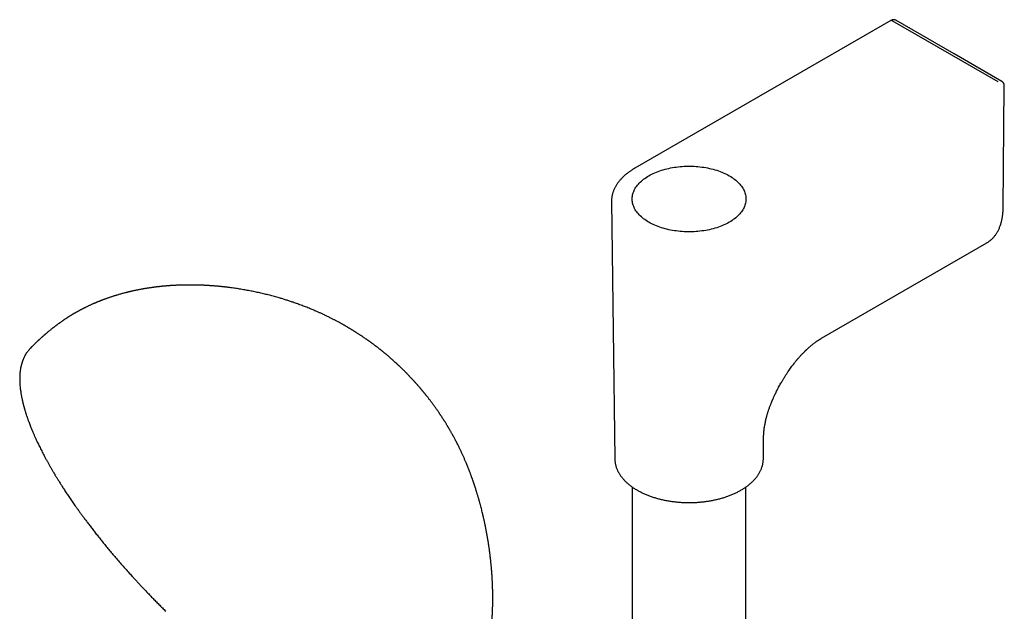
# Model space of a CAD drawing. Header units: millimetres. Extents: x 8 to 891, y 12 to 2136.
# Tile 11 of 21: x 627 to 817, y 900 to 1015. Entities that reach past the tile are written whole.
import ezdxf

# ---------------------------------------------------------------- set-up
doc = ezdxf.new("R2010")
doc.units = ezdxf.units.MM

msp = doc.modelspace()

# ---------------------------------------------------------------- linework, layer by layer
at = {"color": 7, "linetype": 'Continuous', "lineweight": 30}
for p, q in [((795.32, 1014.41), (745.82, 985.83)), ((816.07, 1002.55), (795.57, 1014.38)), ((816.9, 1002.57), (816.82, 1002.63)), ((817.06, 978.2), (817.27, 1001.73)), ((741.33, 979.42), (741.97, 929.62)), ((781.92, 952.96), (813.87, 971.4)), ((813.87, 971.4), (813.87, 971.41)), ((770.68, 929.62), (770.73, 933.87)), ((770.68, 929.62), (770.68, 929.63)), ((745.32, 924.2), (745.32, 793.44)), ((767.32, 793.44), (767.32, 924.2)), ((655.14, 900.16), (655.14, 900.16))]:
    msp.add_line(p, q, dxfattribs=at)
at = {"color": 7, "linetype": 'Continuous', "lineweight": 30, "flags": 128}
for points in [[(816.82, 1002.63), (807.55, 1007.98), (796.32, 1014.46)], [(748.55, 975.4), (748.28, 975.56), (748.02, 975.73), (747.77, 975.9), (747.54, 976.07), (747.31, 976.25), (747.1, 976.43), (746.89, 976.62), (746.7, 976.81), (746.52, 977.01), (746.35, 977.21), (746.2, 977.41), (746.05, 977.62), (745.92, 977.83), (745.8, 978.04), (745.7, 978.25), (745.61, 978.46), (745.53, 978.68), (745.46, 978.9), (745.41, 979.12), (745.37, 979.34), (745.34, 979.56), (745.33, 979.78), (745.33, 980), (745.34, 980.23), (745.37, 980.45), (745.41, 980.67), (745.46, 980.89), (745.53, 981.1), (745.61, 981.32), (745.7, 981.54), (745.8, 981.75), (745.92, 981.96), (746.05, 982.17), (746.2, 982.37), (746.35, 982.58), (746.52, 982.78), (746.7, 982.97), (746.89, 983.16), (747.1, 983.35), (747.31, 983.54), (747.54, 983.71), (747.77, 983.89), (748.02, 984.06), (748.28, 984.22), (748.55, 984.38), (748.82, 984.54), (749.11, 984.69), (749.4, 984.83), (749.7, 984.96), (750.01, 985.09), (750.33, 985.22), (750.66, 985.34), (750.99, 985.45), (751.33, 985.55), (751.67, 985.65), (752.03, 985.74), (752.38, 985.82), (752.74, 985.9), (753.11, 985.97), (753.48, 986.03), (753.85, 986.08), (754.22, 986.13), (754.6, 986.17), (754.98, 986.2), (755.36, 986.22), (755.75, 986.23), (756.13, 986.24), (756.52, 986.24), (756.9, 986.23), (757.28, 986.22), (757.66, 986.2), (758.04, 986.17), (758.42, 986.13), (758.8, 986.08), (759.17, 986.03), (759.54, 985.97), (759.9, 985.9), (760.27, 985.82), (760.62, 985.74), (760.97, 985.65), (761.32, 985.55), (761.66, 985.45), (761.99, 985.34), (762.31, 985.22), (762.63, 985.09), (762.94, 984.96), (763.25, 984.83), (763.54, 984.69), (763.83, 984.54), (764.1, 984.38), (764.37, 984.22), (764.63, 984.06), (764.87, 983.89), (765.11, 983.71), (765.33, 983.54), (765.55, 983.35), (765.75, 983.16), (765.94, 982.97), (766.12, 982.78), (766.29, 982.58), (766.45, 982.37), (766.59, 982.17), (766.72, 981.96), (766.84, 981.75), (766.95, 981.54), (767.04, 981.32), (767.12, 981.1), (767.19, 980.89), (767.24, 980.67), (767.28, 980.45), (767.31, 980.23), (767.32, 980), (767.32, 979.78), (767.31, 979.56), (767.28, 979.34), (767.24, 979.12), (767.19, 978.9), (767.12, 978.68), (767.04, 978.46), (766.95, 978.25), (766.84, 978.04), (766.72, 977.83), (766.59, 977.62), (766.45, 977.41), (766.29, 977.21), (766.12, 977.01), (765.94, 976.81), (765.75, 976.62), (765.55, 976.43), (765.33, 976.25), (765.11, 976.07), (764.87, 975.9), (764.63, 975.73), (764.37, 975.56), (764.1, 975.4), (763.83, 975.25), (763.54, 975.1), (763.25, 974.96), (762.94, 974.82), (762.63, 974.69), (762.31, 974.57), (761.99, 974.45), (761.66, 974.34), (761.32, 974.24), (760.97, 974.14), (760.62, 974.05), (760.27, 973.96), (759.9, 973.89), (759.54, 973.82), (759.17, 973.76), (758.8, 973.71), (758.42, 973.66), (758.04, 973.62), (757.66, 973.59), (757.28, 973.57), (756.9, 973.55), (756.52, 973.54), (756.13, 973.54), (755.75, 973.55), (755.36, 973.57), (754.98, 973.59), (754.6, 973.62), (754.22, 973.66), (753.85, 973.71), (753.48, 973.76), (753.11, 973.82), (752.74, 973.89), (752.38, 973.96), (752.03, 974.05), (751.67, 974.14), (751.33, 974.24), (750.99, 974.34), (750.66, 974.45), (750.33, 974.57), (750.01, 974.69), (749.7, 974.82), (749.4, 974.96), (749.11, 975.1), (748.82, 975.25), (748.55, 975.4)]]:
    msp.add_lwpolyline(points, dxfattribs=at)
at = {"color": 7, "linetype": 'Continuous', "lineweight": 30}
msp.add_arc((746.33, 979.48), 5, 178.9646, 182.6106, dxfattribs=at)
for points, knots in [([(796.32, 1014.46), (796.29, 1014.47), (796.23, 1014.51), (796.13, 1014.54), (796.04, 1014.56), (795.98, 1014.57), (795.93, 1014.57), (795.89, 1014.57), (795.84, 1014.57), (795.77, 1014.57), (795.68, 1014.55), (795.58, 1014.52), (795.45, 1014.48), (795.37, 1014.43), (795.32, 1014.41)], [0, 0, 0, 0, 0.108374, 0.209971, 0.292286, 0.355169, 0.398684, 0.431571, 0.481309, 0.549746, 0.636509, 0.741042, 0.862558, 1, 1, 1, 1]), ([(817.27, 1001.73), (817.27, 1001.79), (817.27, 1001.89), (817.24, 1002.01), (817.22, 1002.11), (817.19, 1002.18), (817.17, 1002.22), (817.16, 1002.26), (817.14, 1002.3), (817.11, 1002.34), (817.07, 1002.4), (817.01, 1002.48), (816.92, 1002.56), (816.85, 1002.61), (816.81, 1002.63)], [0, 0, 0, 0, 0.144057, 0.263975, 0.358288, 0.426006, 0.471516, 0.513195, 0.552799, 0.594204, 0.657843, 0.746855, 0.86113, 1, 1, 1, 1]), ([(745.82, 985.83), (745.82, 985.83), (745.72, 985.78), (745.53, 985.66), (745.25, 985.48), (744.98, 985.31), (744.72, 985.12), (744.46, 984.93), (744.22, 984.74), (743.98, 984.55), (743.75, 984.35), (743.54, 984.14), (743.33, 983.93), (743.13, 983.72), (742.94, 983.51), (742.76, 983.29), (742.59, 983.06), (742.43, 982.84), (742.28, 982.61), (742.14, 982.38), (742.01, 982.15), (741.89, 981.91), (741.78, 981.67), (741.69, 981.43), (741.6, 981.19), (741.53, 980.94), (741.47, 980.7), (741.41, 980.45), (741.37, 980.2), (741.35, 979.95), (741.33, 979.74), (741.33, 979.62), (741.33, 979.58)], [0, 0, 0, 0, 0.001467, 0.036372, 0.071306, 0.106266, 0.141248, 0.176251, 0.211273, 0.24631, 0.281361, 0.316423, 0.351493, 0.386569, 0.421648, 0.456729, 0.491809, 0.526886, 0.561959, 0.597027, 0.632091, 0.667152, 0.702213, 0.737279, 0.772356, 0.807452, 0.842576, 0.877741, 0.91296, 0.948249, 0.983623, 1, 1, 1, 1]), ([(813.87, 971.41), (813.93, 971.44), (814.05, 971.51), (814.24, 971.64), (814.45, 971.79), (814.64, 971.95), (814.84, 972.12), (815.02, 972.3), (815.2, 972.5), (815.38, 972.7), (815.54, 972.91), (815.7, 973.14), (815.85, 973.37), (815.99, 973.62), (816.13, 973.88), (816.25, 974.14), (816.37, 974.42), (816.48, 974.7), (816.58, 975), (816.67, 975.3), (816.75, 975.6), (816.82, 975.91), (816.88, 976.22), (816.93, 976.53), (816.97, 976.83), (817, 977.14), (817.03, 977.46), (817.05, 977.78), (817.05, 978.03), (817.05, 978.17), (817.05, 978.21)], [0, 0, 0, 0, 0.026053, 0.062117, 0.098327, 0.134701, 0.171252, 0.207995, 0.244939, 0.282091, 0.319456, 0.357034, 0.394822, 0.432815, 0.471002, 0.509374, 0.547917, 0.586617, 0.62546, 0.664429, 0.70351, 0.738652, 0.777801, 0.812979, 0.848171, 0.88337, 0.918572, 0.953773, 0.988972, 1, 1, 1, 1]), ([(689.96, 955.3), (689.91, 955.33), (689.81, 955.38), (689.68, 955.46), (689.58, 955.52), (689.5, 955.56), (689.41, 955.61), (689.31, 955.67), (689.13, 955.77), (688.91, 955.89), (688.63, 956.04), (688.36, 956.19), (688.11, 956.32), (687.88, 956.44), (687.65, 956.56), (687.41, 956.68), (687.16, 956.81), (686.88, 956.95), (686.59, 957.09), (686.28, 957.24), (685.97, 957.39), (685.67, 957.54), (685.38, 957.67), (685.11, 957.79), (684.85, 957.91), (684.58, 958.03), (684.3, 958.16), (683.97, 958.3), (683.61, 958.45), (683.24, 958.6), (682.83, 958.77), (682.4, 958.94), (681.95, 959.12), (681.52, 959.28), (681.09, 959.45), (680.65, 959.6), (680.21, 959.76), (679.69, 959.94), (679.09, 960.14), (678.42, 960.36), (677.75, 960.57), (676.99, 960.8), (676.14, 961.03), (675.2, 961.28), (674.26, 961.52), (673.31, 961.74), (672.35, 961.95), (671.39, 962.14), (670.41, 962.32), (669.59, 962.46), (668.93, 962.56), (668.45, 962.63), (667.98, 962.7), (667.59, 962.75), (667.29, 962.79), (667.12, 962.81), (667.01, 962.83), (666.94, 962.83), (666.87, 962.84), (666.76, 962.85), (666.62, 962.87), (666.49, 962.89), (666.37, 962.9), (666.24, 962.91), (666.08, 962.93), (665.92, 962.95), (665.74, 962.96), (665.56, 962.98), (665.38, 963), (665.2, 963.02), (665.02, 963.03), (664.84, 963.05), (664.68, 963.06), (664.52, 963.07), (664.36, 963.09), (664.22, 963.1), (664.06, 963.11), (663.9, 963.12), (663.73, 963.13), (663.55, 963.14), (663.36, 963.15), (663.14, 963.17), (662.94, 963.18), (662.74, 963.19), (662.53, 963.2), (662.34, 963.21), (662.17, 963.22), (662.02, 963.22), (661.86, 963.23), (661.72, 963.23), (661.57, 963.24), (661.41, 963.24), (661.25, 963.24), (661.12, 963.25), (661.03, 963.25), (660.94, 963.25), (660.83, 963.25), (660.71, 963.26), (660.6, 963.26), (660.51, 963.26), (660.43, 963.26), (660.34, 963.26), (660.23, 963.26), (660.12, 963.26), (660.01, 963.26), (659.9, 963.26), (659.77, 963.26), (659.65, 963.26), (659.53, 963.26), (659.33, 963.26), (659.05, 963.26), (658.7, 963.25), (658.36, 963.24), (658, 963.23), (657.67, 963.22), (657.39, 963.21), (657.18, 963.2), (656.96, 963.19), (656.73, 963.18), (656.49, 963.16), (656.27, 963.15), (656.09, 963.14), (655.92, 963.13), (655.77, 963.12), (655.6, 963.1), (655.44, 963.09), (655.3, 963.08), (655.18, 963.07), (655.08, 963.06), (654.97, 963.05), (654.84, 963.04), (654.71, 963.03), (654.61, 963.02), (654.5, 963.01), (654.39, 963), (654.25, 962.98), (654.12, 962.97), (653.98, 962.95), (653.85, 962.94), (653.74, 962.93), (653.65, 962.92), (653.58, 962.91), (653.49, 962.9), (653.4, 962.89), (653.32, 962.88), (653.24, 962.87), (653.09, 962.85), (652.89, 962.83), (652.64, 962.79), (652.43, 962.76), (652.21, 962.73), (651.98, 962.7), (651.77, 962.67), (651.59, 962.64), (651.45, 962.61), (651.3, 962.59), (651.15, 962.57), (650.99, 962.54), (650.83, 962.51), (650.63, 962.48), (650.4, 962.43), (650.1, 962.38), (649.82, 962.32), (649.54, 962.27), (649.26, 962.21), (648.97, 962.15), (648.74, 962.1), (648.57, 962.06), (648.45, 962.03), (648.34, 962), (648.23, 961.98), (648.12, 961.95), (648.02, 961.93), (647.92, 961.91), (647.84, 961.89), (647.75, 961.87), (647.65, 961.84), (647.53, 961.81), (647.41, 961.78), (647.31, 961.75), (647.12, 961.7), (646.87, 961.64), (646.56, 961.55), (646.25, 961.47), (645.93, 961.37), (645.66, 961.29), (645.41, 961.22), (645.2, 961.15), (644.96, 961.08), (644.74, 961), (644.5, 960.92), (644.27, 960.85), (644.04, 960.77), (643.82, 960.69), (643.59, 960.61), (643.4, 960.54), (643.25, 960.49), (643.14, 960.45), (643.04, 960.41), (642.92, 960.36), (642.81, 960.32), (642.7, 960.28), (642.59, 960.24), (642.47, 960.19), (642.33, 960.13), (642.18, 960.07), (642.04, 960.01), (641.89, 959.95), (641.74, 959.89), (641.6, 959.83), (641.48, 959.78), (641.36, 959.73), (641.25, 959.68), (641.13, 959.63), (641.01, 959.58), (640.86, 959.51), (640.67, 959.43), (640.45, 959.32), (640.22, 959.22), (640.01, 959.12), (639.8, 959.02), (639.62, 958.93), (639.46, 958.84), (639.31, 958.77), (639.17, 958.7), (639.03, 958.63), (638.9, 958.56), (638.78, 958.5), (638.68, 958.45), (638.61, 958.41), (638.54, 958.37), (638.44, 958.32), (638.31, 958.25), (638.21, 958.19), (638.15, 958.16)], [0, 0, 0, 0, 0.003402, 0.006205, 0.00841, 0.010019, 0.011331, 0.01398, 0.016754, 0.022266, 0.028404, 0.034002, 0.039363, 0.044187, 0.048571, 0.053809, 0.059048, 0.064504, 0.070623, 0.077162, 0.083683, 0.089962, 0.095624, 0.100971, 0.106351, 0.111742, 0.117114, 0.123775, 0.131202, 0.13875, 0.146272, 0.155745, 0.16434, 0.172818, 0.181337, 0.189888, 0.198445, 0.207319, 0.220315, 0.233349, 0.246324, 0.259243, 0.277237, 0.2949, 0.312742, 0.330698, 0.348768, 0.366948, 0.385234, 0.403627, 0.41273, 0.421845, 0.430608, 0.439076, 0.443413, 0.447284, 0.448601, 0.449793, 0.451013, 0.452773, 0.455942, 0.458285, 0.460272, 0.462536, 0.465616, 0.46891, 0.471811, 0.475514, 0.478903, 0.481823, 0.485729, 0.488828, 0.49144, 0.494928, 0.497782, 0.500053, 0.502978, 0.506552, 0.509085, 0.512135, 0.516501, 0.51971, 0.524148, 0.527604, 0.53126, 0.535797, 0.53798, 0.54088, 0.544104, 0.54658, 0.548906, 0.552217, 0.555584, 0.557681, 0.559429, 0.56089, 0.562721, 0.565439, 0.567382, 0.568852, 0.570329, 0.571961, 0.573796, 0.576323, 0.578299, 0.579993, 0.582496, 0.585131, 0.587035, 0.588997, 0.596109, 0.602722, 0.60857, 0.614881, 0.623016, 0.626677, 0.630457, 0.634666, 0.639012, 0.643504, 0.648041, 0.651277, 0.653742, 0.657268, 0.659803, 0.662936, 0.666273, 0.667962, 0.669726, 0.671764, 0.674282, 0.676889, 0.678762, 0.680206, 0.68262, 0.685293, 0.68776, 0.690177, 0.692888, 0.695285, 0.69644, 0.697792, 0.699554, 0.701411, 0.702863, 0.704016, 0.705632, 0.71128, 0.715269, 0.719619, 0.723286, 0.728045, 0.732404, 0.735111, 0.737999, 0.740784, 0.743359, 0.746655, 0.749948, 0.752031, 0.758149, 0.763253, 0.768841, 0.774123, 0.779365, 0.784891, 0.790461, 0.792426, 0.794843, 0.797126, 0.799111, 0.800972, 0.803172, 0.805136, 0.806523, 0.807922, 0.810085, 0.812667, 0.814803, 0.816663, 0.818881, 0.825478, 0.830999, 0.837, 0.84338, 0.849555, 0.852879, 0.857804, 0.861809, 0.866875, 0.871038, 0.875941, 0.880082, 0.884704, 0.88911, 0.893578, 0.895944, 0.898008, 0.899996, 0.902384, 0.904828, 0.9068, 0.908771, 0.911271, 0.914394, 0.916879, 0.920197, 0.923241, 0.925779, 0.929129, 0.931537, 0.93354, 0.935884, 0.938506, 0.940819, 0.942984, 0.947712, 0.952318, 0.956817, 0.961683, 0.965364, 0.969668, 0.972868, 0.975718, 0.978887, 0.981706, 0.984314, 0.987159, 0.988996, 0.990456, 0.991685, 0.993606, 0.996378, 1, 1, 1, 1]), ([(638.15, 958.16), (638.1, 958.13), (637.99, 958.07), (637.86, 958), (637.74, 957.93), (637.64, 957.87), (637.55, 957.82), (637.44, 957.76), (637.33, 957.69), (637.22, 957.63), (637.11, 957.56), (636.99, 957.49), (636.86, 957.41), (636.72, 957.33), (636.56, 957.23), (636.42, 957.14), (636.29, 957.06), (636.17, 956.98), (636.06, 956.91), (635.94, 956.83), (635.8, 956.74), (635.65, 956.64), (635.51, 956.55), (635.39, 956.47), (635.27, 956.39), (635.15, 956.3), (635, 956.2), (634.84, 956.09), (634.69, 955.98), (634.56, 955.88), (634.42, 955.79), (634.27, 955.68), (634.13, 955.57), (634, 955.47), (633.88, 955.38), (633.76, 955.29), (633.62, 955.19), (633.49, 955.08), (633.37, 954.99), (633.21, 954.87), (633.01, 954.71), (632.77, 954.52), (632.54, 954.33), (632.31, 954.13), (632.07, 953.93), (631.9, 953.78), (631.77, 953.68), (631.7, 953.61), (631.62, 953.54), (631.53, 953.47), (631.45, 953.39), (631.38, 953.33), (631.31, 953.27), (631.25, 953.22), (631.17, 953.15), (631.08, 953.06), (630.96, 952.96), (630.85, 952.86), (630.75, 952.76), (630.67, 952.69), (630.6, 952.63), (630.52, 952.55), (630.44, 952.48), (630.36, 952.4), (630.23, 952.28), (630.04, 952.1), (629.84, 951.9), (629.65, 951.72), (629.49, 951.57), (629.37, 951.45), (629.28, 951.35), (629.2, 951.27), (629.1, 951.17), (629.01, 951.08), (628.96, 951.03), (628.94, 951.01)], [0, 0, 0, 0, 0.016815, 0.030382, 0.040756, 0.050047, 0.059456, 0.068839, 0.081596, 0.092207, 0.102672, 0.114271, 0.126863, 0.142165, 0.158523, 0.173679, 0.186422, 0.197647, 0.208973, 0.22131, 0.2355, 0.251713, 0.266546, 0.279262, 0.290235, 0.302539, 0.317782, 0.336993, 0.352207, 0.364809, 0.378158, 0.394907, 0.412128, 0.424982, 0.436048, 0.449369, 0.464749, 0.480084, 0.491454, 0.503541, 0.532247, 0.555674, 0.581932, 0.608662, 0.633681, 0.660466, 0.668156, 0.675204, 0.684237, 0.695353, 0.705547, 0.71326, 0.719233, 0.72672, 0.73541, 0.746007, 0.759154, 0.774212, 0.785349, 0.793382, 0.801416, 0.810473, 0.820098, 0.830037, 0.840001, 0.866243, 0.894261, 0.913837, 0.933279, 0.950447, 0.957849, 0.967193, 0.979046, 0.993415, 1, 1, 1, 1]), ([(712.29, 880.65), (712.32, 880.69), (712.37, 880.77), (712.45, 880.87), (712.5, 880.94), (712.54, 881), (712.62, 881.1), (712.76, 881.31), (712.98, 881.61), (713.22, 881.97), (713.51, 882.42), (713.85, 882.98), (714.17, 883.53), (714.42, 883.97), (714.59, 884.29), (714.76, 884.62), (714.92, 884.95), (715.07, 885.26), (715.21, 885.56), (715.34, 885.85), (715.47, 886.14), (715.59, 886.43), (715.72, 886.75), (715.85, 887.07), (715.97, 887.4), (716.08, 887.7), (716.18, 887.99), (716.29, 888.31), (716.39, 888.6), (716.47, 888.86), (716.53, 889.07), (716.59, 889.27), (716.66, 889.49), (716.73, 889.73), (716.8, 889.96), (716.85, 890.18), (716.91, 890.38), (716.96, 890.57), (717.01, 890.77), (717.06, 890.96), (717.1, 891.15), (717.14, 891.32), (717.18, 891.47), (717.22, 891.62), (717.25, 891.79), (717.29, 891.97), (717.33, 892.16), (717.37, 892.33), (717.4, 892.48), (717.43, 892.6), (717.45, 892.72), (717.48, 892.84), (717.5, 892.99), (717.54, 893.15), (717.57, 893.31), (717.59, 893.46), (717.62, 893.61), (717.64, 893.75), (717.68, 893.94), (717.71, 894.14), (717.75, 894.35), (717.78, 894.54), (717.81, 894.76), (717.84, 894.98), (717.87, 895.19), (717.89, 895.34), (717.91, 895.47), (717.93, 895.6), (717.95, 895.74), (717.96, 895.85), (717.97, 895.95), (717.98, 896.04), (717.99, 896.13), (718.01, 896.23), (718.02, 896.35), (718.03, 896.47), (718.05, 896.59), (718.06, 896.71), (718.07, 896.83), (718.09, 896.97), (718.1, 897.12), (718.12, 897.27), (718.13, 897.41), (718.15, 897.57), (718.16, 897.74), (718.18, 897.91), (718.19, 898.06), (718.2, 898.17), (718.21, 898.28), (718.22, 898.41), (718.23, 898.55), (718.23, 898.68), (718.24, 898.78), (718.25, 898.89), (718.26, 899), (718.27, 899.22), (718.29, 899.52), (718.3, 899.89), (718.32, 900.23), (718.33, 900.59), (718.34, 900.94), (718.35, 901.22), (718.35, 901.45), (718.36, 901.61), (718.36, 901.77), (718.36, 901.92), (718.36, 902.07), (718.37, 902.24), (718.37, 902.39), (718.37, 902.51), (718.37, 902.59), (718.37, 902.67), (718.37, 902.75), (718.37, 902.84), (718.37, 902.96), (718.37, 903.07), (718.37, 903.17), (718.36, 903.25), (718.36, 903.33), (718.36, 903.42), (718.36, 903.53), (718.36, 903.65), (718.36, 903.8), (718.36, 903.95), (718.35, 904.08), (718.35, 904.2), (718.35, 904.31), (718.34, 904.44), (718.34, 904.56), (718.34, 904.72), (718.33, 904.92), (718.32, 905.19), (718.31, 905.5), (718.29, 905.81), (718.28, 906.11), (718.27, 906.37), (718.25, 906.62), (718.24, 906.88), (718.22, 907.16), (718.2, 907.46), (718.18, 907.75), (718.16, 908), (718.14, 908.21), (718.13, 908.37), (718.11, 908.56), (718.09, 908.76), (718.07, 908.97), (718.06, 909.16), (718.03, 909.37), (718.01, 909.62), (717.98, 909.9), (717.95, 910.17), (717.92, 910.42), (717.89, 910.67), (717.87, 910.91), (717.84, 911.16), (717.81, 911.37), (717.79, 911.55), (717.76, 911.74), (717.74, 911.93), (717.7, 912.16), (717.67, 912.42), (717.63, 912.7), (717.59, 912.97), (717.55, 913.23), (717.51, 913.46), (717.48, 913.67), (717.45, 913.85), (717.42, 914.02), (717.39, 914.19), (717.35, 914.42), (717.3, 914.71), (717.24, 915.06), (717.18, 915.4), (717.12, 915.71), (717.07, 915.98), (717.02, 916.22), (716.98, 916.45), (716.93, 916.67), (716.89, 916.88), (716.85, 917.08), (716.8, 917.29), (716.76, 917.49), (716.72, 917.68), (716.68, 917.87), (716.64, 918.04), (716.6, 918.21), (716.56, 918.39), (716.51, 918.58), (716.47, 918.76), (716.41, 919.02), (716.33, 919.37), (716.22, 919.8), (716.1, 920.26), (716, 920.66), (715.91, 920.97), (715.85, 921.21), (715.78, 921.43), (715.73, 921.62), (715.68, 921.79), (715.64, 921.94), (715.59, 922.12), (715.53, 922.33), (715.45, 922.58), (715.38, 922.83), (715.31, 923.06), (715.24, 923.27), (715.18, 923.48), (715.12, 923.68), (715.06, 923.86), (715, 924.04), (714.95, 924.2), (714.91, 924.33), (714.87, 924.45), (714.83, 924.55), (714.8, 924.67), (714.75, 924.8), (714.71, 924.93), (714.66, 925.07), (714.62, 925.19), (714.57, 925.32), (714.52, 925.46), (714.47, 925.62), (714.42, 925.77), (714.37, 925.9), (714.31, 926.06), (714.25, 926.23), (714.17, 926.44), (714.09, 926.65), (714.01, 926.88), (713.92, 927.11), (713.85, 927.31), (713.78, 927.49), (713.71, 927.66), (713.64, 927.83), (713.58, 928), (713.52, 928.14), (713.47, 928.27), (713.4, 928.43), (713.33, 928.62), (713.24, 928.83), (713.15, 929.05), (713.04, 929.29), (712.93, 929.56), (712.81, 929.83), (712.69, 930.11), (712.57, 930.38), (712.45, 930.62), (712.35, 930.84), (712.26, 931.04), (712.17, 931.24), (712.06, 931.47), (711.94, 931.72), (711.8, 932), (711.66, 932.29), (711.5, 932.6), (711.34, 932.92), (711.17, 933.24), (711.02, 933.53), (710.89, 933.77), (710.79, 933.95), (710.71, 934.09), (710.64, 934.23), (710.56, 934.37), (710.46, 934.54), (710.35, 934.73), (710.25, 934.92), (710.14, 935.1), (710.05, 935.27), (709.95, 935.43), (709.86, 935.58), (709.78, 935.72), (709.71, 935.85), (709.63, 935.97), (709.55, 936.11), (709.44, 936.28), (709.33, 936.47), (709.2, 936.67), (709.09, 936.85), (708.99, 937.01), (708.91, 937.14), (708.82, 937.28), (708.72, 937.43), (708.61, 937.6), (708.5, 937.77), (708.4, 937.92), (708.31, 938.06), (708.23, 938.18), (708.14, 938.31), (708.02, 938.49), (707.87, 938.71), (707.69, 938.97), (707.53, 939.2), (707.35, 939.46), (707.17, 939.71), (706.97, 939.98), (706.79, 940.22), (706.63, 940.44), (706.47, 940.65), (706.32, 940.86), (706.17, 941.06), (706.01, 941.26), (705.86, 941.45), (705.71, 941.65), (705.58, 941.8), (705.48, 941.93), (705.41, 942.02), (705.35, 942.09), (705.31, 942.15), (705.25, 942.22), (705.18, 942.31), (705.08, 942.43), (704.98, 942.55), (704.89, 942.66), (704.81, 942.76), (704.73, 942.85), (704.65, 942.95), (704.57, 943.05), (704.47, 943.17), (704.36, 943.29), (704.25, 943.42), (704.14, 943.56), (704.02, 943.69), (703.92, 943.81), (703.84, 943.89), (703.78, 943.96), (703.72, 944.03), (703.65, 944.12), (703.56, 944.22), (703.47, 944.32), (703.39, 944.41), (703.31, 944.49), (703.23, 944.58), (703.14, 944.68), (703.04, 944.79), (702.93, 944.91), (702.83, 945.02), (702.73, 945.12), (702.64, 945.22), (702.54, 945.34), (702.42, 945.46), (702.29, 945.59), (702.2, 945.69), (702.12, 945.77), (702.05, 945.85), (701.96, 945.94), (701.87, 946.03), (701.79, 946.11), (701.71, 946.19), (701.63, 946.27), (701.53, 946.37), (701.41, 946.5), (701.27, 946.64), (701.12, 946.79), (700.98, 946.92), (700.88, 947.02), (700.8, 947.1), (700.73, 947.17), (700.63, 947.26), (700.53, 947.36), (700.44, 947.45), (700.35, 947.53), (700.27, 947.61), (700.19, 947.69), (700.09, 947.78), (699.97, 947.89), (699.85, 948), (699.74, 948.11), (699.63, 948.21), (699.51, 948.31), (699.39, 948.43), (699.26, 948.55), (699.14, 948.65), (699.03, 948.75), (698.92, 948.85), (698.8, 948.95), (698.67, 949.07), (698.54, 949.18), (698.42, 949.28), (698.31, 949.38), (698.18, 949.49), (698.03, 949.62), (697.89, 949.74), (697.76, 949.85), (697.65, 949.94), (697.55, 950.02), (697.45, 950.11), (697.32, 950.21), (697.19, 950.32), (697.06, 950.42), (696.96, 950.5), (696.87, 950.58), (696.79, 950.64), (696.69, 950.72), (696.56, 950.82), (696.41, 950.94), (696.26, 951.06), (696.13, 951.16), (696, 951.26), (695.89, 951.34), (695.78, 951.43), (695.65, 951.52), (695.52, 951.62), (695.39, 951.72), (695.27, 951.81), (695.17, 951.89), (695.05, 951.97), (694.92, 952.07), (694.79, 952.16), (694.65, 952.26), (694.52, 952.36), (694.4, 952.45), (694.28, 952.53), (694.15, 952.62), (694.02, 952.71), (693.87, 952.82), (693.69, 952.94), (693.51, 953.07), (693.33, 953.19), (693.18, 953.29), (693.04, 953.39), (692.89, 953.48), (692.73, 953.59), (692.54, 953.71), (692.34, 953.84), (692.15, 953.97), (691.99, 954.07), (691.85, 954.16), (691.73, 954.23), (691.59, 954.32), (691.45, 954.41), (691.29, 954.51), (691.12, 954.61), (690.95, 954.71), (690.78, 954.81), (690.63, 954.9), (690.52, 954.97), (690.42, 955.03), (690.34, 955.07), (690.24, 955.13), (690.11, 955.21), (690.02, 955.27), (689.96, 955.3)], [0, 0, 0, 0, 0.001912, 0.003421, 0.004526, 0.005302, 0.006056, 0.009102, 0.01461, 0.01956, 0.024541, 0.033589, 0.042947, 0.047223, 0.05155, 0.055929, 0.060365, 0.06462, 0.068348, 0.072077, 0.075948, 0.079678, 0.083498, 0.087974, 0.092282, 0.095925, 0.099528, 0.103473, 0.107949, 0.11077, 0.113219, 0.115643, 0.11827, 0.121477, 0.124542, 0.127096, 0.129433, 0.13191, 0.13413, 0.136639, 0.138935, 0.140942, 0.142728, 0.144533, 0.146469, 0.148671, 0.151072, 0.153148, 0.154885, 0.156233, 0.157587, 0.159018, 0.160784, 0.162871, 0.16474, 0.166597, 0.168204, 0.169869, 0.171786, 0.17479, 0.17729, 0.179248, 0.181625, 0.184901, 0.187153, 0.189094, 0.190347, 0.191952, 0.19369, 0.195066, 0.196106, 0.197138, 0.198167, 0.199348, 0.200753, 0.202318, 0.203659, 0.205039, 0.206474, 0.20815, 0.209957, 0.211793, 0.213298, 0.214961, 0.217216, 0.219352, 0.221097, 0.222254, 0.223438, 0.224977, 0.226757, 0.228245, 0.229368, 0.230495, 0.231793, 0.233342, 0.238268, 0.241924, 0.24636, 0.250054, 0.254252, 0.258225, 0.259949, 0.261876, 0.26385, 0.265474, 0.266969, 0.269051, 0.271089, 0.272117, 0.273045, 0.273911, 0.274761, 0.275861, 0.27722, 0.278635, 0.279739, 0.280533, 0.281458, 0.282488, 0.283631, 0.285011, 0.286762, 0.28871, 0.290202, 0.291295, 0.29254, 0.294048, 0.295608, 0.296924, 0.29933, 0.302415, 0.306377, 0.309849, 0.313081, 0.316407, 0.318951, 0.321567, 0.325242, 0.328464, 0.331853, 0.33541, 0.337017, 0.338834, 0.340998, 0.3435, 0.345911, 0.347985, 0.350014, 0.353171, 0.356473, 0.359693, 0.362597, 0.365174, 0.368256, 0.371043, 0.373543, 0.375588, 0.377562, 0.379801, 0.382445, 0.385485, 0.388751, 0.392163, 0.394946, 0.397758, 0.40024, 0.402336, 0.404213, 0.406205, 0.408322, 0.412318, 0.416408, 0.420452, 0.424429, 0.427357, 0.430073, 0.432719, 0.435566, 0.437787, 0.440147, 0.442587, 0.444929, 0.447225, 0.449544, 0.451956, 0.454585, 0.456988, 0.459224, 0.461436, 0.463681, 0.468808, 0.474161, 0.479797, 0.485621, 0.488612, 0.491604, 0.494434, 0.496843, 0.498659, 0.500594, 0.50271, 0.505225, 0.508727, 0.511984, 0.514726, 0.517362, 0.519978, 0.522607, 0.524856, 0.527139, 0.529244, 0.531093, 0.5322, 0.53351, 0.535019, 0.53672, 0.538558, 0.540118, 0.541803, 0.543265, 0.545108, 0.547222, 0.549165, 0.55089, 0.552513, 0.555004, 0.557606, 0.560346, 0.563305, 0.566364, 0.569079, 0.570957, 0.573114, 0.575494, 0.577633, 0.579429, 0.581004, 0.582679, 0.585453, 0.588088, 0.590737, 0.593788, 0.59724, 0.60078, 0.60428, 0.607736, 0.610921, 0.613591, 0.615958, 0.618479, 0.621316, 0.624515, 0.628134, 0.631723, 0.635651, 0.639918, 0.644117, 0.647893, 0.651244, 0.653258, 0.655079, 0.65671, 0.658522, 0.660809, 0.663448, 0.665972, 0.668281, 0.670377, 0.672593, 0.674601, 0.676448, 0.678132, 0.679671, 0.68144, 0.683746, 0.686329, 0.689088, 0.69186, 0.69374, 0.69536, 0.697166, 0.699341, 0.701758, 0.70408, 0.706237, 0.708005, 0.709513, 0.711365, 0.713542, 0.717003, 0.720466, 0.724054, 0.726993, 0.7311, 0.734689, 0.73851, 0.741398, 0.744214, 0.747495, 0.750114, 0.752927, 0.756218, 0.758709, 0.761534, 0.762936, 0.764269, 0.765374, 0.766252, 0.766989, 0.768356, 0.770247, 0.77215, 0.773859, 0.775264, 0.776631, 0.778006, 0.779428, 0.78138, 0.783294, 0.785047, 0.787087, 0.789602, 0.791189, 0.792459, 0.793412, 0.794405, 0.795729, 0.79732, 0.798986, 0.800293, 0.801557, 0.802885, 0.804379, 0.806133, 0.808166, 0.81003, 0.81145, 0.812869, 0.814703, 0.816835, 0.818961, 0.82075, 0.821703, 0.822853, 0.824305, 0.825951, 0.827322, 0.828364, 0.829721, 0.831335, 0.833277, 0.835713, 0.838437, 0.840546, 0.84221, 0.843281, 0.844452, 0.845933, 0.847696, 0.849277, 0.850514, 0.851717, 0.85311, 0.854705, 0.856425, 0.858558, 0.860329, 0.861799, 0.863621, 0.865737, 0.867792, 0.869644, 0.871168, 0.872749, 0.874762, 0.876878, 0.878872, 0.880606, 0.882223, 0.884144, 0.886408, 0.888737, 0.890845, 0.892244, 0.893631, 0.89519, 0.896998, 0.899116, 0.901124, 0.902584, 0.903795, 0.905009, 0.906316, 0.908012, 0.910601, 0.912872, 0.914784, 0.916452, 0.918176, 0.919703, 0.92146, 0.92348, 0.92543, 0.926976, 0.928556, 0.930124, 0.931885, 0.933993, 0.935827, 0.937787, 0.93959, 0.941051, 0.942858, 0.944698, 0.9468, 0.949244, 0.952029, 0.954541, 0.956553, 0.958432, 0.960396, 0.962515, 0.965205, 0.968092, 0.970752, 0.972962, 0.974652, 0.976338, 0.978098, 0.979993, 0.982208, 0.984622, 0.986863, 0.98902, 0.991123, 0.993038, 0.993854, 0.994841, 0.996195, 0.997914, 1, 1, 1, 1]), ([(770.73, 933.87), (770.73, 933.91), (770.74, 933.97), (770.74, 934.06), (770.74, 934.12), (770.74, 934.18), (770.74, 934.24), (770.75, 934.33), (770.75, 934.42), (770.76, 934.52), (770.77, 934.62), (770.77, 934.72), (770.78, 934.81), (770.79, 934.88), (770.79, 934.94), (770.8, 935.01), (770.81, 935.1), (770.82, 935.19), (770.83, 935.27), (770.84, 935.38), (770.85, 935.5), (770.87, 935.64), (770.89, 935.78), (770.92, 935.92), (770.95, 936.13), (771, 936.4), (771.07, 936.74), (771.15, 937.11), (771.22, 937.42), (771.28, 937.66), (771.32, 937.79), (771.35, 937.92), (771.39, 938.06), (771.44, 938.23), (771.5, 938.43), (771.57, 938.66), (771.66, 938.92), (771.75, 939.2), (771.85, 939.49), (771.95, 939.77), (772.05, 940.04), (772.14, 940.27), (772.22, 940.46), (772.28, 940.61), (772.32, 940.72), (772.36, 940.8), (772.4, 940.89), (772.44, 940.99), (772.5, 941.12), (772.57, 941.29), (772.67, 941.51), (772.78, 941.76), (772.91, 942.04), (773.07, 942.37), (773.24, 942.72), (773.44, 943.09), (773.64, 943.48), (773.85, 943.87), (774.07, 944.25), (774.31, 944.67), (774.59, 945.13), (774.9, 945.63), (775.2, 946.1), (775.5, 946.55), (775.79, 946.97), (776.07, 947.36), (776.35, 947.74), (776.58, 948.04), (776.77, 948.28), (776.9, 948.44), (777.01, 948.58), (777.1, 948.69), (777.17, 948.77), (777.21, 948.82), (777.26, 948.87), (777.31, 948.94), (777.39, 949.03), (777.52, 949.18), (777.68, 949.37), (777.86, 949.57), (778.03, 949.75), (778.18, 949.91), (778.31, 950.05), (778.43, 950.17), (778.55, 950.3), (778.67, 950.42), (778.78, 950.52), (778.86, 950.6), (778.92, 950.66), (778.97, 950.71), (779.03, 950.77), (779.11, 950.84), (779.21, 950.93), (779.34, 951.05), (779.48, 951.18), (779.64, 951.32), (779.78, 951.44), (779.9, 951.54), (780.03, 951.64), (780.21, 951.79), (780.44, 951.97), (780.69, 952.16), (780.93, 952.33), (781.1, 952.44), (781.21, 952.52), (781.26, 952.55), (781.32, 952.59), (781.38, 952.63), (781.45, 952.67), (781.51, 952.71), (781.56, 952.75), (781.61, 952.78), (781.66, 952.81), (781.73, 952.85), (781.82, 952.9), (781.88, 952.94), (781.92, 952.96)], [0, 0, 0, 0, 0.0072986, 0.0130347, 0.0172269, 0.020186, 0.0232244, 0.0298289, 0.0363444, 0.0416462, 0.0475227, 0.0540871, 0.0598205, 0.0638993, 0.0666822, 0.070754, 0.0760708, 0.0813378, 0.0858872, 0.0899601, 0.0984464, 0.1063525, 0.1132472, 0.120389, 0.1282475, 0.1450573, 0.161802, 0.1790078, 0.1977133, 0.2053749, 0.2113658, 0.2163617, 0.2225124, 0.2303635, 0.2394697, 0.2488592, 0.2606923, 0.2727502, 0.2850481, 0.2975809, 0.3091098, 0.3188888, 0.3269172, 0.3327359, 0.3372518, 0.3406391, 0.3439035, 0.3479892, 0.3529032, 0.3603707, 0.3692246, 0.3795056, 0.3912671, 0.4045702, 0.4194697, 0.4350062, 0.4514283, 0.4677174, 0.4838143, 0.4996806, 0.5217517, 0.543196, 0.5639311, 0.5838758, 0.6029626, 0.6211771, 0.6385666, 0.6550879, 0.6647178, 0.6729553, 0.6798151, 0.6850175, 0.6890101, 0.6917947, 0.6935741, 0.6969305, 0.70189, 0.7084262, 0.7204915, 0.7314916, 0.7414367, 0.7512157, 0.757979, 0.7651908, 0.7728551, 0.7807919, 0.787465, 0.7925234, 0.7953602, 0.7981634, 0.8020612, 0.8070605, 0.8131687, 0.819843, 0.8309506, 0.840981, 0.8498215, 0.8570393, 0.8647366, 0.8748693, 0.8921725, 0.910125, 0.9262962, 0.9420788, 0.946175, 0.9500921, 0.9542664, 0.9589263, 0.9640668, 0.9688079, 0.9725736, 0.9758169, 0.9797493, 0.9847601, 0.9914552, 1, 1, 1, 1]), ([(628.81, 950.87), (628.78, 950.83), (628.69, 950.74), (628.57, 950.59), (628.44, 950.43), (628.32, 950.26), (628.22, 950.12), (628.13, 949.99), (628.06, 949.86), (627.98, 949.73), (627.89, 949.58), (627.81, 949.42), (627.73, 949.25), (627.64, 949.07), (627.57, 948.9), (627.51, 948.75), (627.46, 948.62), (627.42, 948.49), (627.37, 948.36), (627.34, 948.25), (627.3, 948.14), (627.28, 948.05), (627.26, 947.98), (627.24, 947.91), (627.22, 947.84), (627.2, 947.75), (627.17, 947.66), (627.15, 947.55), (627.12, 947.41), (627.08, 947.23), (627.05, 947.02), (627.01, 946.79), (626.98, 946.58), (626.96, 946.4), (626.95, 946.26), (626.94, 946.12), (626.93, 946), (626.92, 945.89), (626.91, 945.79), (626.91, 945.71), (626.91, 945.64), (626.91, 945.58), (626.9, 945.51), (626.9, 945.44), (626.9, 945.35), (626.9, 945.25), (626.9, 945.12), (626.9, 944.97), (626.9, 944.8), (626.9, 944.56), (626.92, 944.23), (626.95, 943.8), (627, 943.28), (627.08, 942.66), (627.17, 942.12), (627.23, 941.75), (627.27, 941.56), (627.31, 941.38), (627.35, 941.2), (627.38, 941.04), (627.41, 940.91), (627.43, 940.81), (627.45, 940.74), (627.46, 940.68), (627.47, 940.62), (627.49, 940.56), (627.51, 940.48), (627.53, 940.38), (627.56, 940.27), (627.59, 940.14), (627.63, 939.99), (627.68, 939.82), (627.73, 939.64), (627.78, 939.45), (627.84, 939.26), (627.89, 939.07), (627.96, 938.85), (628.04, 938.59), (628.13, 938.29), (628.22, 938.01), (628.31, 937.74), (628.4, 937.49), (628.48, 937.25), (628.58, 936.98), (628.7, 936.66), (628.84, 936.29), (629, 935.89), (629.17, 935.46), (629.35, 935.01), (629.56, 934.54), (629.78, 934.03), (630.06, 933.41), (630.4, 932.67), (630.82, 931.82), (631.26, 930.95), (631.64, 930.21), (631.98, 929.59), (632.25, 929.1), (632.52, 928.61), (632.77, 928.18), (632.97, 927.83), (633.12, 927.58), (633.25, 927.35), (633.37, 927.15), (633.46, 926.99), (633.54, 926.86), (633.6, 926.76), (633.64, 926.69), (633.68, 926.62), (633.73, 926.54), (633.8, 926.42), (633.91, 926.24), (634.05, 926.01), (634.2, 925.76), (634.36, 925.5), (634.52, 925.24), (634.7, 924.97), (634.87, 924.69), (635.05, 924.41), (635.23, 924.13), (635.51, 923.7), (635.9, 923.1), (636.32, 922.47), (636.66, 921.97), (636.92, 921.59), (637.18, 921.21), (637.45, 920.83), (637.73, 920.43), (638.04, 919.99), (638.37, 919.52), (638.74, 919.02), (639.13, 918.48), (639.56, 917.91), (640.02, 917.3), (640.5, 916.66), (641.02, 915.98), (641.57, 915.28), (642.15, 914.54), (642.74, 913.8), (643.35, 913.06), (643.96, 912.32), (644.6, 911.55), (645.28, 910.75), (645.98, 909.93), (646.72, 909.08), (647.49, 908.21), (648.02, 907.62), (648.29, 907.32)], [0, 0, 0, 0, 0.006252, 0.014229, 0.022308, 0.030462, 0.036624, 0.042309, 0.047695, 0.053517, 0.059854, 0.06658, 0.073652, 0.080957, 0.088495, 0.093413, 0.098426, 0.103533, 0.108393, 0.112705, 0.116471, 0.11969, 0.122363, 0.124683, 0.127255, 0.130221, 0.133582, 0.137337, 0.141479, 0.148197, 0.155455, 0.163251, 0.171587, 0.176169, 0.180867, 0.185243, 0.189156, 0.192605, 0.195592, 0.198091, 0.200137, 0.201927, 0.203952, 0.206234, 0.208774, 0.211571, 0.215838, 0.220548, 0.225381, 0.230276, 0.242179, 0.254431, 0.267032, 0.286117, 0.305118, 0.310081, 0.315038, 0.319989, 0.324639, 0.328641, 0.331995, 0.33435, 0.33623, 0.337636, 0.338846, 0.340462, 0.342465, 0.34488, 0.347707, 0.350945, 0.354674, 0.358832, 0.363418, 0.368129, 0.372713, 0.377169, 0.381499, 0.388913, 0.395922, 0.402525, 0.408723, 0.414515, 0.419904, 0.42525, 0.433235, 0.441698, 0.45064, 0.460059, 0.469956, 0.480331, 0.491183, 0.502482, 0.520353, 0.538165, 0.555918, 0.573611, 0.583493, 0.593357, 0.603203, 0.612996, 0.618671, 0.623751, 0.628237, 0.632127, 0.635423, 0.637715, 0.639594, 0.64106, 0.642146, 0.643562, 0.645579, 0.64942, 0.653941, 0.659141, 0.663723, 0.668728, 0.674081, 0.679446, 0.684782, 0.69009, 0.695369, 0.709739, 0.723892, 0.731029, 0.73811, 0.745134, 0.752127, 0.75957, 0.767645, 0.776353, 0.785673, 0.795623, 0.806203, 0.817413, 0.829253, 0.841495, 0.854345, 0.867802, 0.881867, 0.894938, 0.908494, 0.922534, 0.937059, 0.952068, 0.967561, 0.983538, 1, 1, 1, 1]), ([(629.18, 951.24), (629.16, 951.23), (629.04, 951.12), (628.92, 950.99), (628.82, 950.88)], [0, 0, 0, 0, 0.090341, 1, 1, 1, 1]), ([(741.97, 929.64), (741.97, 929.63), (741.97, 929.53), (741.98, 929.34), (742, 929.09), (742.03, 928.85), (742.08, 928.6), (742.14, 928.35), (742.21, 928.1), (742.3, 927.85), (742.4, 927.6), (742.51, 927.35), (742.63, 927.11), (742.77, 926.86), (742.92, 926.62), (743.08, 926.38), (743.26, 926.14), (743.45, 925.9), (743.65, 925.67), (743.86, 925.44), (744.08, 925.23), (744.31, 925.01), (744.54, 924.81), (744.78, 924.61), (745.02, 924.43), (745.26, 924.24), (745.52, 924.07), (745.78, 923.89), (746.06, 923.72), (746.34, 923.56), (746.62, 923.4), (746.92, 923.25), (747.22, 923.1), (747.53, 922.95), (747.84, 922.81), (748.16, 922.68), (748.49, 922.55), (748.82, 922.43), (749.16, 922.31), (749.51, 922.2), (749.85, 922.09), (750.21, 921.99), (750.56, 921.89), (750.92, 921.8), (751.29, 921.72), (751.66, 921.64), (752.03, 921.57), (752.4, 921.51), (752.78, 921.45), (753.16, 921.39), (753.54, 921.35), (753.91, 921.31), (754.29, 921.27), (754.67, 921.24), (755.03, 921.22), (755.35, 921.21), (755.64, 921.2), (755.96, 921.19), (756.18, 921.19), (756.32, 921.19)], [0, 0, 0, 0, 0.00379, 0.021872, 0.040026, 0.058261, 0.076585, 0.095005, 0.113527, 0.132155, 0.150892, 0.169739, 0.188696, 0.207759, 0.226924, 0.246185, 0.265538, 0.284973, 0.304483, 0.32406, 0.343698, 0.361352, 0.381027, 0.398701, 0.416382, 0.434067, 0.451753, 0.46944, 0.487126, 0.504809, 0.522488, 0.540163, 0.557833, 0.575497, 0.593155, 0.610807, 0.628452, 0.646089, 0.663718, 0.681339, 0.69895, 0.716552, 0.734143, 0.751722, 0.769287, 0.786837, 0.804368, 0.821875, 0.839352, 0.85679, 0.874173, 0.891475, 0.90865, 0.925604, 0.942114, 0.957501, 0.969941, 0.980692, 1, 1, 1, 1]), ([(756.32, 921.19), (756.47, 921.19), (756.67, 921.19), (756.97, 921.2), (757.22, 921.2), (757.52, 921.22), (757.84, 921.23), (758.17, 921.26), (758.51, 921.28), (758.86, 921.32), (759.21, 921.36), (759.57, 921.4), (759.92, 921.46), (760.28, 921.51), (760.64, 921.58), (761, 921.65), (761.36, 921.72), (761.72, 921.8), (762.07, 921.89), (762.42, 921.98), (762.77, 922.08), (763.12, 922.19), (763.46, 922.3), (763.79, 922.42), (764.12, 922.54), (764.45, 922.67), (764.77, 922.8), (765.08, 922.94), (765.39, 923.08), (765.69, 923.23), (765.99, 923.38), (766.28, 923.54), (766.56, 923.71), (766.83, 923.88), (767.1, 924.05), (767.36, 924.23), (767.61, 924.41), (767.85, 924.6), (768.08, 924.79), (768.31, 924.98), (768.52, 925.18), (768.73, 925.39), (768.93, 925.59), (769.11, 925.8), (769.29, 926.02), (769.46, 926.23), (769.62, 926.45), (769.76, 926.68), (769.9, 926.9), (770.03, 927.13), (770.14, 927.36), (770.25, 927.6), (770.34, 927.83), (770.42, 928.07), (770.5, 928.31), (770.56, 928.55), (770.6, 928.8), (770.64, 929.04), (770.67, 929.29), (770.68, 929.48), (770.68, 929.6), (770.68, 929.63)], [0, 0, 0, 0, 0.019487, 0.027263, 0.040189, 0.053595, 0.067968, 0.082965, 0.098447, 0.114304, 0.130459, 0.146853, 0.163443, 0.180194, 0.197081, 0.214083, 0.231183, 0.248368, 0.265626, 0.282948, 0.300327, 0.317756, 0.335228, 0.352741, 0.370289, 0.387869, 0.405478, 0.423114, 0.440774, 0.458455, 0.476157, 0.493877, 0.511614, 0.529367, 0.547134, 0.564913, 0.582704, 0.600505, 0.618315, 0.636131, 0.653954, 0.671781, 0.689611, 0.707443, 0.725276, 0.743107, 0.760936, 0.778763, 0.796586, 0.814406, 0.832225, 0.850042, 0.867861, 0.885685, 0.903519, 0.921368, 0.939238, 0.957138, 0.975074, 0.993058, 1, 1, 1, 1]), ([(648.29, 907.32), (648.4, 907.21), (648.63, 906.95), (649, 906.55), (649.41, 906.09), (649.87, 905.6), (650.35, 905.08), (650.88, 904.52), (651.42, 903.95), (651.98, 903.36), (652.56, 902.76), (653.17, 902.14), (653.81, 901.48), (654.47, 900.82), (654.92, 900.38), (655.14, 900.16)], [0, 0, 0, 0, 0.047043, 0.104949, 0.167715, 0.235339, 0.307821, 0.385161, 0.46736, 0.546977, 0.630675, 0.718455, 0.810318, 0.906261, 1, 1, 1, 1])]:
    msp.add_open_spline(points, degree=3, knots=knots, dxfattribs=at)

doc.saveas('drawing.dxf')
